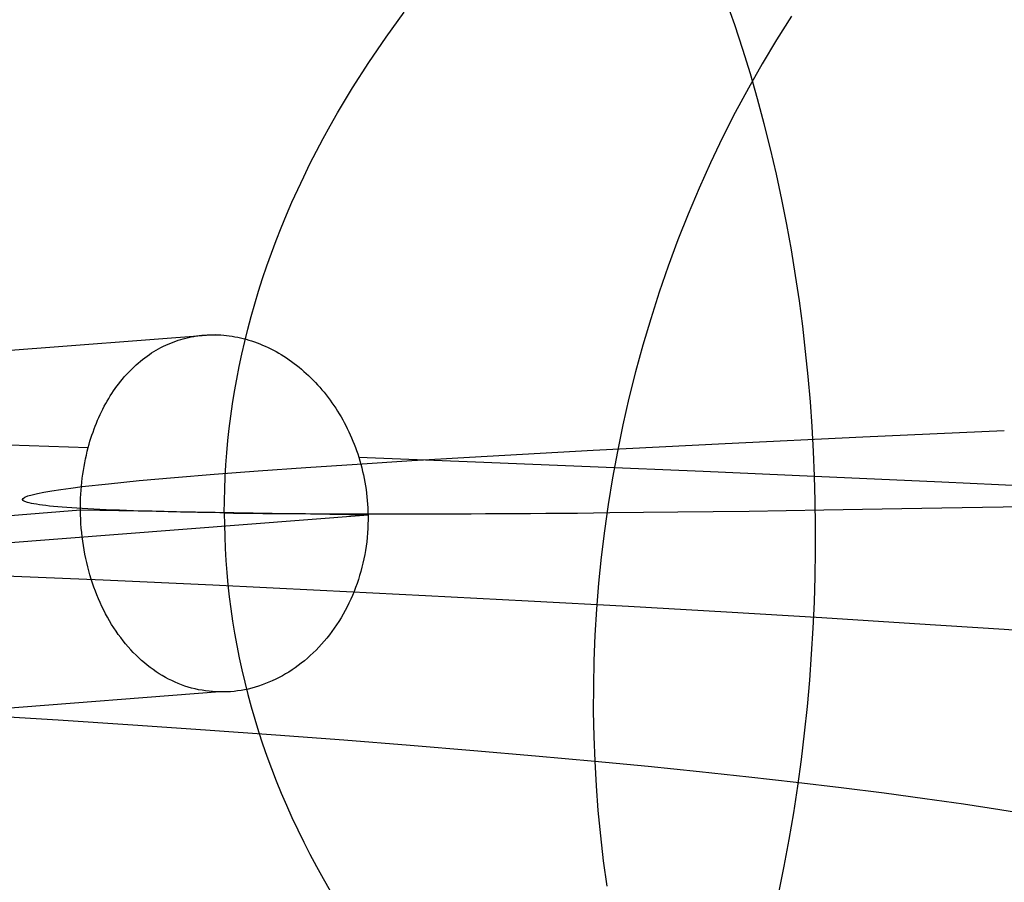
# Model space of a CAD drawing. Extents: x -37 to 483, y -973 to -253.
# Tile 78 of 197: x 270 to 282, y -815 to -805. Entities that reach past the tile are written whole.
import ezdxf

# ---------------------------------------------------------------- set-up
doc = ezdxf.new("R2010")
doc.units = 0
doc.layers.add('LIVELLO_03', color=5, linetype='CONTINUOUS')
doc.layers.add('PREDEFINITO', color=7, linetype='CONTINUOUS')

msp = doc.modelspace()

# ---------------------------------------------------------------- linework, layer by layer
at = {"layer": 'LIVELLO_03'}
for p, q in [((278.89, -805.189, 677.011), (278.789, -804.902, 676.905)), ((279.561, -805.086, 645.945), (279.385, -805.365, 645.86)), ((278.985, -805.479, 677.111), (278.89, -805.189, 677.011)), ((279.385, -805.365, 645.86), (279.215, -805.649, 645.778)), ((279.075, -805.771, 677.206), (278.985, -805.479, 677.111)), ((279.215, -805.649, 645.778), (279.052, -805.938, 645.7)), ((279.16, -806.065, 677.295), (279.075, -805.771, 677.206)), ((279.052, -805.938, 645.7), (278.895, -806.23, 645.624)), ((279.24, -806.362, 677.379), (279.16, -806.065, 677.295)), ((278.895, -806.23, 645.624), (278.745, -806.526, 645.552)), ((279.315, -806.659, 677.458), (279.24, -806.362, 677.379)), ((278.745, -806.526, 645.552), (278.602, -806.825, 645.483)), ((279.385, -806.959, 677.531), (279.315, -806.659, 677.458)), ((278.602, -806.825, 645.483), (278.466, -807.128, 645.418)), ((279.449, -807.259, 677.599), (279.385, -806.959, 677.531)), ((278.466, -807.128, 645.418), (278.338, -807.433, 645.356)), ((279.509, -807.559, 677.661), (279.449, -807.259, 677.599)), ((278.338, -807.433, 645.356), (278.216, -807.741, 645.297)), ((279.563, -807.86, 677.718), (279.509, -807.559, 677.661)), ((278.216, -807.741, 645.297), (278.101, -808.051, 645.242)), ((279.612, -808.162, 677.77), (279.563, -807.86, 677.718)), ((278.101, -808.051, 645.242), (277.993, -808.362, 645.19)), ((279.657, -808.463, 677.817), (279.612, -808.162, 677.77)), ((277.993, -808.362, 645.19), (277.893, -808.675, 645.142)), ((279.696, -808.763, 677.859), (279.657, -808.463, 677.817)), ((277.893, -808.675, 645.142), (277.799, -808.989, 645.097)), ((279.731, -809.063, 677.895), (279.696, -808.763, 677.859)), ((272.727, -808.865, 682.738), (258.265, -809.98, 663.724)), ((272.168, -808.976, 683.103), (272.198, -808.964, 683.083)), ((272.198, -808.964, 683.083), (272.227, -808.952, 683.063)), ((272.227, -808.952, 683.063), (272.257, -808.941, 683.043)), ((272.257, -808.941, 683.043), (272.287, -808.931, 683.023)), ((272.287, -808.931, 683.023), (272.317, -808.921, 683.002)), ((272.317, -808.921, 683.002), (272.347, -808.913, 682.982)), ((272.347, -808.913, 682.982), (272.378, -808.905, 682.962)), ((272.378, -808.905, 682.962), (272.409, -808.897, 682.941)), ((272.409, -808.897, 682.941), (272.44, -808.891, 682.921)), ((272.44, -808.891, 682.921), (272.471, -808.885, 682.9)), ((272.471, -808.885, 682.9), (272.502, -808.88, 682.88)), ((272.502, -808.88, 682.88), (272.534, -808.875, 682.86)), ((272.534, -808.875, 682.86), (272.566, -808.872, 682.839)), ((272.566, -808.872, 682.839), (272.598, -808.869, 682.819)), ((272.598, -808.869, 682.819), (272.63, -808.867, 682.798)), ((272.63, -808.867, 682.798), (272.662, -808.865, 682.778)), ((272.662, -808.865, 682.778), (272.694, -808.865, 682.758)), ((272.694, -808.865, 682.758), (272.727, -808.865, 682.738)), ((272.727, -808.865, 682.738), (272.76, -808.866, 682.717)), ((272.76, -808.866, 682.717), (272.793, -808.868, 682.696)), ((272.793, -808.868, 682.696), (272.827, -808.87, 682.676)), ((272.827, -808.87, 682.676), (272.86, -808.874, 682.655)), ((272.86, -808.874, 682.655), (272.893, -808.878, 682.635)), ((272.893, -808.878, 682.635), (272.927, -808.883, 682.615)), ((272.927, -808.883, 682.615), (272.96, -808.889, 682.595)), ((272.96, -808.889, 682.595), (272.993, -808.895, 682.575)), ((272.993, -808.895, 682.575), (273.026, -808.902, 682.556)), ((273.026, -808.902, 682.556), (273.059, -808.91, 682.536)), ((273.059, -808.91, 682.536), (273.092, -808.919, 682.517)), ((273.092, -808.919, 682.517), (273.125, -808.929, 682.498)), ((273.125, -808.929, 682.498), (273.158, -808.939, 682.479)), ((273.158, -808.939, 682.479), (273.191, -808.95, 682.46)), ((273.191, -808.95, 682.46), (273.223, -808.962, 682.441)), ((273.223, -808.962, 682.441), (273.256, -808.975, 682.423)), ((271.944, -809.1, 683.26), (271.971, -809.082, 683.241)), ((271.971, -809.082, 683.241), (271.998, -809.065, 683.222)), ((271.998, -809.065, 683.222), (272.026, -809.049, 683.202)), ((272.026, -809.049, 683.202), (272.054, -809.033, 683.182)), ((272.054, -809.033, 683.182), (272.082, -809.017, 683.163)), ((272.082, -809.017, 683.163), (272.111, -809.003, 683.143)), ((272.111, -809.003, 683.143), (272.139, -808.989, 683.123)), ((272.139, -808.989, 683.123), (272.168, -808.976, 683.103)), ((273.256, -808.975, 682.423), (273.288, -808.988, 682.404)), ((273.288, -808.988, 682.404), (273.32, -809.002, 682.386)), ((273.32, -809.002, 682.386), (273.352, -809.017, 682.368)), ((273.352, -809.017, 682.368), (273.384, -809.033, 682.351)), ((273.384, -809.033, 682.351), (273.416, -809.049, 682.333)), ((273.416, -809.049, 682.333), (273.447, -809.066, 682.316)), ((273.447, -809.066, 682.316), (273.479, -809.084, 682.299)), ((273.479, -809.084, 682.299), (273.51, -809.102, 682.282)), ((277.799, -808.989, 645.097), (277.713, -809.304, 645.055)), ((279.761, -809.362, 677.927), (279.731, -809.063, 677.895)), ((271.788, -809.223, 683.373), (271.813, -809.201, 683.355)), ((271.813, -809.201, 683.355), (271.839, -809.179, 683.336)), ((271.839, -809.179, 683.336), (271.864, -809.158, 683.317)), ((271.864, -809.158, 683.317), (271.891, -809.138, 683.298)), ((271.891, -809.138, 683.298), (271.917, -809.119, 683.279)), ((271.917, -809.119, 683.279), (271.944, -809.1, 683.26)), ((273.51, -809.102, 682.282), (273.541, -809.121, 682.265)), ((273.541, -809.121, 682.265), (273.571, -809.141, 682.248)), ((273.571, -809.141, 682.248), (273.602, -809.162, 682.232)), ((273.602, -809.162, 682.232), (273.632, -809.183, 682.216)), ((273.632, -809.183, 682.216), (273.662, -809.205, 682.2)), ((273.662, -809.205, 682.2), (273.691, -809.228, 682.185)), ((271.669, -809.342, 683.462), (271.692, -809.317, 683.444)), ((271.692, -809.317, 683.444), (271.715, -809.292, 683.427)), ((271.715, -809.292, 683.427), (271.739, -809.269, 683.409)), ((271.739, -809.269, 683.409), (271.763, -809.245, 683.391)), ((271.763, -809.245, 683.391), (271.788, -809.223, 683.373)), ((273.691, -809.228, 682.185), (273.721, -809.251, 682.169)), ((273.721, -809.251, 682.169), (273.75, -809.275, 682.154)), ((273.75, -809.275, 682.154), (273.778, -809.3, 682.139)), ((273.778, -809.3, 682.139), (273.806, -809.325, 682.125)), ((277.713, -809.304, 645.055), (277.634, -809.619, 645.017)), ((271.581, -809.447, 683.528), (271.602, -809.42, 683.512)), ((271.602, -809.42, 683.512), (271.624, -809.394, 683.495)), ((271.624, -809.394, 683.495), (271.646, -809.367, 683.479)), ((271.646, -809.367, 683.479), (271.669, -809.342, 683.462)), ((273.806, -809.325, 682.125), (273.834, -809.351, 682.11)), ((273.834, -809.351, 682.11), (273.862, -809.378, 682.096)), ((273.862, -809.378, 682.096), (273.889, -809.405, 682.082)), ((273.889, -809.405, 682.082), (273.915, -809.433, 682.069)), ((273.915, -809.433, 682.069), (273.941, -809.461, 682.056)), ((279.787, -809.66, 677.954), (279.761, -809.362, 677.927)), ((271.5, -809.561, 683.59), (271.519, -809.532, 683.575)), ((271.519, -809.532, 683.575), (271.539, -809.503, 683.559)), ((271.539, -809.503, 683.559), (271.56, -809.475, 683.544)), ((271.56, -809.475, 683.544), (271.581, -809.447, 683.528)), ((273.941, -809.461, 682.056), (273.967, -809.489, 682.043)), ((273.967, -809.489, 682.043), (273.992, -809.519, 682.03)), ((273.992, -809.519, 682.03), (274.017, -809.549, 682.018)), ((274.017, -809.549, 682.018), (274.041, -809.579, 682.006)), ((271.426, -809.683, 683.647), (271.444, -809.652, 683.633)), ((271.444, -809.652, 683.633), (271.462, -809.621, 683.619)), ((271.462, -809.621, 683.619), (271.481, -809.591, 683.605)), ((271.481, -809.591, 683.605), (271.5, -809.561, 683.59)), ((274.041, -809.579, 682.006), (274.065, -809.61, 681.994)), ((274.065, -809.61, 681.994), (274.089, -809.641, 681.983)), ((274.089, -809.641, 681.983), (274.111, -809.673, 681.971)), ((274.111, -809.673, 681.971), (274.134, -809.705, 681.961)), ((277.634, -809.619, 645.017), (277.562, -809.935, 644.983)), ((279.808, -809.956, 677.977), (279.787, -809.66, 677.954)), ((271.36, -809.813, 683.699), (271.376, -809.78, 683.686)), ((271.376, -809.78, 683.686), (271.392, -809.747, 683.674)), ((271.392, -809.747, 683.674), (271.409, -809.715, 683.66)), ((271.409, -809.715, 683.66), (271.426, -809.683, 683.647)), ((274.134, -809.705, 681.961), (274.156, -809.738, 681.95)), ((274.156, -809.738, 681.95), (274.177, -809.771, 681.94)), ((274.177, -809.771, 681.94), (274.198, -809.805, 681.93)), ((271.316, -809.914, 683.734), (271.33, -809.88, 683.723)), ((271.33, -809.88, 683.723), (271.345, -809.846, 683.711)), ((271.345, -809.846, 683.711), (271.36, -809.813, 683.699)), ((274.198, -809.805, 681.93), (274.218, -809.839, 681.92)), ((274.218, -809.839, 681.92), (274.238, -809.874, 681.911)), ((274.238, -809.874, 681.911), (274.257, -809.909, 681.901)), ((274.257, -809.909, 681.901), (274.275, -809.944, 681.893)), ((271.263, -810.056, 683.776), (271.276, -810.02, 683.766)), ((271.276, -810.02, 683.766), (271.289, -809.984, 683.756)), ((271.289, -809.984, 683.756), (271.302, -809.949, 683.745)), ((271.302, -809.949, 683.745), (271.316, -809.914, 683.734)), ((274.275, -809.944, 681.893), (274.293, -809.98, 681.884)), ((274.293, -809.98, 681.884), (274.311, -810.016, 681.876)), ((274.311, -810.016, 681.876), (274.328, -810.053, 681.868)), ((277.562, -809.935, 644.983), (277.497, -810.25, 644.951)), ((279.824, -810.25, 677.994), (279.808, -809.956, 677.977)), ((271.229, -810.165, 683.804), (271.24, -810.128, 683.795)), ((271.24, -810.128, 683.795), (271.251, -810.092, 683.786)), ((271.251, -810.092, 683.786), (271.263, -810.056, 683.776)), ((274.328, -810.053, 681.868), (274.344, -810.09, 681.86)), ((274.344, -810.09, 681.86), (274.36, -810.127, 681.853)), ((274.36, -810.127, 681.853), (274.375, -810.165, 681.846)), ((271.197, -810.293, 683.83), (271.207, -810.247, 683.821)), ((271.207, -810.247, 683.821), (271.219, -810.203, 683.812)), ((271.219, -810.203, 683.812), (271.229, -810.165, 683.804)), ((274.375, -810.165, 681.846), (274.389, -810.203, 681.839)), ((274.389, -810.203, 681.839), (274.403, -810.241, 681.833)), ((274.403, -810.241, 681.833), (274.417, -810.28, 681.827)), ((277.497, -810.25, 644.951), (277.439, -810.565, 644.924)), ((279.837, -810.543, 678.007), (279.824, -810.25, 677.994)), ((271.177, -810.384, 683.846), (271.187, -810.338, 683.838)), ((271.187, -810.338, 683.838), (271.197, -810.293, 683.83)), ((274.417, -810.28, 681.827), (274.429, -810.319, 681.821)), ((274.429, -810.319, 681.821), (274.442, -810.361, 681.815)), ((274.429, -810.319, 681.821), (275.812, -810.373, 680.903)), ((274.442, -810.361, 681.815), (274.454, -810.403, 681.81)), ((275.812, -810.373, 680.903), (277.174, -810.428, 679.962)), ((271.154, -810.522, 683.865), (271.161, -810.476, 683.859)), ((271.161, -810.476, 683.859), (271.169, -810.43, 683.853)), ((271.169, -810.43, 683.853), (271.177, -810.384, 683.846)), ((274.454, -810.403, 681.81), (274.465, -810.445, 681.804)), ((274.465, -810.445, 681.804), (274.475, -810.488, 681.8)), ((274.475, -810.488, 681.8), (274.485, -810.53, 681.795)), ((277.174, -810.428, 679.962), (278.516, -810.485, 678.996)), ((278.516, -810.485, 678.996), (279.837, -810.543, 678.007)), ((271.143, -810.616, 683.874), (271.148, -810.569, 683.87)), ((271.148, -810.569, 683.87), (271.154, -810.522, 683.865)), ((274.485, -810.53, 681.795), (274.494, -810.573, 681.791)), ((274.494, -810.573, 681.791), (274.502, -810.616, 681.788)), ((277.439, -810.565, 644.924), (277.387, -810.879, 644.899)), ((279.837, -810.543, 678.007), (281.346, -810.612, 676.827)), ((279.845, -810.836, 678.016), (279.837, -810.543, 678.007)), ((271.132, -810.758, 683.884), (271.135, -810.711, 683.881)), ((271.135, -810.711, 683.881), (271.138, -810.663, 683.878)), ((271.138, -810.663, 683.878), (271.143, -810.616, 683.874)), ((274.502, -810.616, 681.788), (274.509, -810.659, 681.784)), ((274.509, -810.659, 681.784), (274.516, -810.703, 681.781)), ((274.516, -810.703, 681.781), (274.521, -810.746, 681.779)), ((281.346, -810.612, 676.827), (282.825, -810.683, 675.617)), ((271.128, -810.854, 683.887), (271.129, -810.806, 683.886)), ((271.129, -810.806, 683.886), (271.132, -810.758, 683.884)), ((274.521, -810.746, 681.779), (274.526, -810.79, 681.777)), ((274.526, -810.79, 681.777), (274.53, -810.833, 681.775)), ((274.53, -810.833, 681.775), (274.534, -810.877, 681.773)), ((279.849, -811.133, 678.02), (279.845, -810.836, 678.016)), ((271.127, -810.949, 683.887), (256.472, -812.079, 664.618)), ((271.127, -810.901, 683.887), (271.128, -810.854, 683.887)), ((271.127, -810.949, 683.887), (271.127, -810.901, 683.887)), ((271.128, -811.002, 683.887), (271.127, -810.949, 683.887)), ((274.534, -810.877, 681.773), (274.536, -810.921, 681.772)), ((274.536, -810.921, 681.772), (274.538, -810.965, 681.771)), ((277.387, -810.879, 644.899), (277.343, -811.192, 644.878)), ((274.539, -811.008, 681.771), (259.884, -812.138, 662.502)), ((271.13, -811.055, 683.885), (271.128, -811.002, 683.887)), ((271.133, -811.107, 683.883), (271.13, -811.055, 683.885)), ((274.538, -810.965, 681.771), (274.539, -811.008, 681.771)), ((274.539, -811.061, 681.771), (274.538, -811.114, 681.771)), ((274.539, -811.008, 681.771), (274.539, -811.061, 681.771)), ((271.137, -811.16, 683.879), (271.133, -811.107, 683.883)), ((271.142, -811.212, 683.875), (271.137, -811.16, 683.879)), ((274.536, -811.166, 681.772), (274.533, -811.218, 681.774)), ((274.538, -811.114, 681.771), (274.536, -811.166, 681.772)), ((277.343, -811.192, 644.878), (277.305, -811.504, 644.86)), ((279.848, -811.432, 678.02), (279.849, -811.133, 678.02)), ((271.148, -811.263, 683.871), (271.142, -811.212, 683.875)), ((271.154, -811.315, 683.865), (271.148, -811.263, 683.871)), ((274.528, -811.27, 681.776), (274.523, -811.322, 681.778)), ((274.533, -811.218, 681.774), (274.528, -811.27, 681.776)), ((271.162, -811.366, 683.859), (271.154, -811.315, 683.865)), ((271.17, -811.417, 683.852), (271.162, -811.366, 683.859)), ((271.18, -811.468, 683.845), (271.17, -811.417, 683.852)), ((274.508, -811.424, 681.785), (274.5, -811.475, 681.789)), ((274.516, -811.373, 681.782), (274.508, -811.424, 681.785)), ((274.523, -811.322, 681.778), (274.516, -811.373, 681.782)), ((271.19, -811.519, 683.836), (271.18, -811.468, 683.845)), ((271.201, -811.569, 683.827), (271.19, -811.519, 683.836)), ((274.49, -811.525, 681.794), (274.479, -811.575, 681.799)), ((274.5, -811.475, 681.789), (274.49, -811.525, 681.794)), ((277.305, -811.504, 644.86), (277.274, -811.814, 644.845)), ((279.844, -811.734, 678.016), (279.848, -811.432, 678.02)), ((271.213, -811.618, 683.818), (271.201, -811.569, 683.827)), ((271.226, -811.667, 683.807), (271.213, -811.618, 683.818)), ((274.467, -811.625, 681.804), (274.453, -811.674, 681.81)), ((274.479, -811.575, 681.799), (274.467, -811.625, 681.804)), ((271.24, -811.716, 683.796), (271.226, -811.667, 683.807)), ((271.254, -811.765, 683.784), (271.24, -811.716, 683.796)), ((271.27, -811.813, 683.772), (271.254, -811.765, 683.784)), ((274.424, -811.771, 681.824), (274.408, -811.819, 681.831)), ((274.439, -811.723, 681.817), (274.424, -811.771, 681.824)), ((274.453, -811.674, 681.81), (274.439, -811.723, 681.817)), ((279.835, -812.039, 678.006), (279.844, -811.734, 678.016)), ((271.286, -811.86, 683.759), (271.27, -811.813, 683.772)), ((271.304, -811.907, 683.745), (271.286, -811.86, 683.759)), ((274.391, -811.866, 681.839), (274.373, -811.913, 681.848)), ((274.408, -811.819, 681.831), (274.391, -811.866, 681.839)), ((277.274, -811.814, 644.845), (277.249, -812.123, 644.833)), ((271.322, -811.953, 683.731), (271.304, -811.907, 683.745)), ((271.341, -811.999, 683.716), (271.322, -811.953, 683.731)), ((271.361, -812.044, 683.7), (271.341, -811.999, 683.716)), ((274.333, -812.005, 681.867), (274.312, -812.05, 681.877)), ((274.353, -811.96, 681.857), (274.333, -812.005, 681.867)), ((274.373, -811.913, 681.848), (274.353, -811.96, 681.857)), ((271.381, -812.089, 683.684), (271.361, -812.044, 683.7)), ((271.403, -812.133, 683.667), (271.381, -812.089, 683.684)), ((274.29, -812.095, 681.887), (274.267, -812.139, 681.898)), ((274.312, -812.05, 681.877), (274.29, -812.095, 681.887)), ((277.249, -812.123, 644.833), (277.23, -812.43, 644.825)), ((279.821, -812.346, 677.992), (279.835, -812.039, 678.006)), ((271.425, -812.176, 683.65), (271.403, -812.133, 683.667)), ((271.448, -812.219, 683.632), (271.425, -812.176, 683.65)), ((271.472, -812.261, 683.614), (271.448, -812.219, 683.632)), ((274.218, -812.225, 681.922), (274.192, -812.267, 681.934)), ((274.243, -812.182, 681.91), (274.218, -812.225, 681.922)), ((274.267, -812.139, 681.898), (274.243, -812.182, 681.91)), ((271.497, -812.303, 683.595), (271.472, -812.261, 683.614)), ((271.522, -812.343, 683.575), (271.497, -812.303, 683.595)), ((271.549, -812.383, 683.555), (271.522, -812.343, 683.575)), ((274.138, -812.348, 681.961), (274.11, -812.388, 681.975)), ((274.166, -812.308, 681.947), (274.138, -812.348, 681.961)), ((274.192, -812.267, 681.934), (274.166, -812.308, 681.947)), ((279.802, -812.655, 677.973), (279.821, -812.346, 677.992)), ((271.576, -812.422, 683.534), (271.549, -812.383, 683.555)), ((271.604, -812.46, 683.513), (271.576, -812.422, 683.534)), ((271.633, -812.498, 683.491), (271.604, -812.46, 683.513)), ((274.05, -812.465, 682.004), (274.019, -812.502, 682.02)), ((274.08, -812.427, 681.989), (274.05, -812.465, 682.004)), ((274.11, -812.388, 681.975), (274.08, -812.427, 681.989)), ((277.23, -812.43, 644.825), (277.218, -812.734, 644.819)), ((271.662, -812.534, 683.469), (271.633, -812.498, 683.491)), ((271.692, -812.57, 683.447), (271.662, -812.534, 683.469)), ((271.723, -812.604, 683.424), (271.692, -812.57, 683.447)), ((273.955, -812.574, 682.052), (273.922, -812.608, 682.069)), ((273.987, -812.538, 682.036), (273.955, -812.574, 682.052)), ((274.019, -812.502, 682.02), (273.987, -812.538, 682.036)), ((271.754, -812.637, 683.401), (271.723, -812.604, 683.424)), ((271.786, -812.669, 683.378), (271.754, -812.637, 683.401)), ((271.819, -812.701, 683.354), (271.786, -812.669, 683.378)), ((271.852, -812.731, 683.33), (271.819, -812.701, 683.354)), ((273.819, -812.704, 682.121), (273.783, -812.734, 682.14)), ((273.854, -812.673, 682.103), (273.819, -812.704, 682.121)), ((273.888, -812.641, 682.086), (273.854, -812.673, 682.103)), ((273.922, -812.608, 682.069), (273.888, -812.641, 682.086)), ((279.779, -812.965, 677.949), (279.802, -812.655, 677.973)), ((271.885, -812.76, 683.306), (271.852, -812.731, 683.33)), ((271.919, -812.788, 683.282), (271.885, -812.76, 683.306)), ((271.954, -812.814, 683.257), (271.919, -812.788, 683.282)), ((271.989, -812.84, 683.232), (271.954, -812.814, 683.257)), ((273.674, -812.818, 682.197), (273.637, -812.843, 682.217)), ((273.711, -812.791, 682.178), (273.674, -812.818, 682.197)), ((273.747, -812.763, 682.159), (273.711, -812.791, 682.178)), ((273.783, -812.734, 682.14), (273.747, -812.763, 682.159)), ((277.218, -812.734, 644.819), (277.212, -813.036, 644.816)), ((272.025, -812.865, 683.207), (271.989, -812.84, 683.232)), ((272.061, -812.888, 683.181), (272.025, -812.865, 683.207)), ((272.098, -812.91, 683.156), (272.061, -812.888, 683.181)), ((272.135, -812.932, 683.13), (272.098, -812.91, 683.156)), ((272.172, -812.952, 683.104), (272.135, -812.932, 683.13)), ((273.483, -812.934, 682.3), (273.443, -812.954, 682.322)), ((273.522, -812.913, 682.279), (273.483, -812.934, 682.3)), ((273.56, -812.891, 682.258), (273.522, -812.913, 682.279)), ((273.599, -812.868, 682.237), (273.56, -812.891, 682.258)), ((273.637, -812.843, 682.217), (273.599, -812.868, 682.237)), ((272.21, -812.97, 683.078), (272.172, -812.952, 683.104)), ((272.249, -812.988, 683.052), (272.21, -812.97, 683.078)), ((272.288, -813.004, 683.026), (272.249, -812.988, 683.052)), ((272.327, -813.02, 683), (272.288, -813.004, 683.026)), ((272.366, -813.034, 682.974), (272.327, -813.02, 683)), ((272.406, -813.047, 682.947), (272.366, -813.034, 682.974)), ((272.446, -813.058, 682.921), (272.406, -813.047, 682.947)), ((272.487, -813.068, 682.894), (272.446, -813.058, 682.921)), ((273.159, -813.059, 682.482), (273.117, -813.07, 682.507)), ((273.2, -813.048, 682.459), (273.159, -813.059, 682.482)), ((273.241, -813.035, 682.435), (273.2, -813.048, 682.459)), ((273.282, -813.022, 682.412), (273.241, -813.035, 682.435)), ((273.323, -813.006, 682.389), (273.282, -813.022, 682.412)), ((273.363, -812.99, 682.366), (273.323, -813.006, 682.389)), ((273.403, -812.973, 682.344), (273.363, -812.99, 682.366)), ((273.443, -812.954, 682.322), (273.403, -812.973, 682.344)), ((277.212, -813.036, 644.816), (277.211, -813.335, 644.816)), ((279.751, -813.278, 677.92), (279.779, -812.965, 677.949)), ((272.779, -813.105, 682.709), (258.318, -814.22, 663.695)), ((272.528, -813.078, 682.868), (272.487, -813.068, 682.894)), ((272.569, -813.085, 682.841), (272.528, -813.078, 682.868)), ((272.61, -813.092, 682.815), (272.569, -813.085, 682.841)), ((272.652, -813.097, 682.788), (272.61, -813.092, 682.815)), ((272.694, -813.101, 682.762), (272.652, -813.097, 682.788)), ((272.736, -813.104, 682.735), (272.694, -813.101, 682.762)), ((272.779, -813.105, 682.709), (272.736, -813.104, 682.735)), ((272.821, -813.105, 682.683), (272.779, -813.105, 682.709)), ((272.864, -813.104, 682.657), (272.821, -813.105, 682.683)), ((272.906, -813.102, 682.631), (272.864, -813.104, 682.657)), ((272.949, -813.098, 682.606), (272.906, -813.102, 682.631)), ((272.991, -813.093, 682.581), (272.949, -813.098, 682.606)), ((273.033, -813.086, 682.556), (272.991, -813.093, 682.581)), ((273.075, -813.079, 682.531), (273.033, -813.086, 682.556)), ((273.117, -813.07, 682.507), (273.075, -813.079, 682.531)), ((279.718, -813.592, 677.886), (279.751, -813.278, 677.92)), ((269.955, -813.38, 654.128), (270.864, -813.437, 653.162)), ((277.211, -813.335, 644.816), (277.217, -813.632, 644.819)), ((270.864, -813.437, 653.162), (271.749, -813.494, 652.178)), ((271.749, -813.494, 652.178), (272.609, -813.553, 651.176)), ((272.609, -813.553, 651.176), (273.444, -813.613, 650.157)), ((273.444, -813.613, 650.157), (274.253, -813.673, 649.122)), ((277.217, -813.632, 644.819), (277.228, -813.925, 644.825)), ((279.68, -813.907, 677.847), (279.718, -813.592, 677.886)), ((274.253, -813.673, 649.122), (275.037, -813.735, 648.071)), ((275.037, -813.735, 648.071), (275.794, -813.798, 647.004)), ((275.794, -813.798, 647.004), (276.524, -813.861, 645.921)), ((276.524, -813.861, 645.921), (277.228, -813.925, 644.825)), ((277.228, -813.925, 644.825), (277.862, -813.987, 643.782)), ((277.228, -813.925, 644.825), (277.244, -814.218, 644.833)), ((277.862, -813.987, 643.782), (278.472, -814.048, 642.728)), ((279.637, -814.223, 677.802), (279.68, -813.907, 677.847)), ((278.472, -814.048, 642.728), (279.058, -814.111, 641.662)), ((279.058, -814.111, 641.662), (279.618, -814.174, 640.585)), ((277.244, -814.218, 644.833), (277.266, -814.513, 644.844)), ((279.589, -814.539, 677.752), (279.637, -814.223, 677.802)), ((279.618, -814.174, 640.585), (280.153, -814.238, 639.498)), ((280.153, -814.238, 639.498), (280.662, -814.302, 638.401)), ((280.662, -814.302, 638.401), (281.146, -814.367, 637.294)), ((281.146, -814.367, 637.294), (281.604, -814.432, 636.179)), ((281.604, -814.432, 636.179), (282.036, -814.498, 635.055)), ((277.266, -814.513, 644.844), (277.295, -814.81, 644.858)), ((279.535, -814.856, 677.696), (279.589, -814.539, 677.752)), ((282.036, -814.498, 635.055), (282.441, -814.564, 633.923)), ((277.295, -814.81, 644.858), (277.329, -815.108, 644.875)), ((279.477, -815.172, 677.635), (279.535, -814.856, 677.696)), ((277.329, -815.108, 644.875), (277.37, -815.408, 644.895)), ((279.413, -815.489, 677.568), (279.477, -815.172, 677.635))]:
    msp.add_line(p, q, dxfattribs=at)
at = {"layer": 'LIVELLO_03', "extrusion": (-2.47702e-08, 0.998287, -0.058513)}
msp.add_arc((-222.876, 552.234, -848.826), 96.052, 59.7802, 120.21848, dxfattribs=at)
at = {"layer": 'PREDEFINITO'}
for p, q in [((274.753, -805.335, 685.965), (274.969, -805.039, 686.31)), ((274.549, -805.634, 685.638), (274.753, -805.335, 685.965)), ((274.356, -805.934, 685.33), (274.549, -805.634, 685.638)), ((274.176, -806.234, 685.04), (274.356, -805.934, 685.33)), ((274.09, -806.385, 684.902), (274.176, -806.234, 685.04)), ((274.007, -806.536, 684.769), (274.09, -806.385, 684.902)), ((273.927, -806.687, 684.64), (274.007, -806.536, 684.769)), ((273.85, -806.839, 684.516), (273.927, -806.687, 684.64)), ((273.776, -806.99, 684.397), (273.85, -806.839, 684.516)), ((273.705, -807.141, 684.282), (273.776, -806.99, 684.397)), ((273.636, -807.293, 684.172), (273.705, -807.141, 684.282)), ((273.571, -807.444, 684.066), (273.636, -807.293, 684.172)), ((273.509, -807.595, 683.965), (273.571, -807.444, 684.066)), ((273.449, -807.746, 683.868), (273.509, -807.595, 683.965)), ((273.393, -807.897, 683.776), (273.449, -807.746, 683.868)), ((273.339, -808.048, 683.689), (273.393, -807.897, 683.776)), ((273.288, -808.199, 683.605), (273.339, -808.048, 683.689)), ((273.24, -808.349, 683.527), (273.288, -808.199, 683.605)), ((273.195, -808.499, 683.452), (273.24, -808.349, 683.527)), ((273.152, -808.649, 683.382), (273.195, -808.499, 683.452)), ((273.113, -808.798, 683.317), (273.152, -808.649, 683.382)), ((273.076, -808.947, 683.256), (273.113, -808.798, 683.317)), ((272.168, -808.976, 683.103), (272.198, -808.964, 683.083)), ((272.198, -808.964, 683.083), (272.227, -808.952, 683.063)), ((272.227, -808.952, 683.063), (272.257, -808.941, 683.043)), ((272.257, -808.941, 683.043), (272.287, -808.931, 683.023)), ((272.287, -808.931, 683.023), (272.317, -808.921, 683.002)), ((272.317, -808.921, 683.002), (272.347, -808.913, 682.982)), ((272.347, -808.913, 682.982), (272.378, -808.905, 682.962)), ((272.378, -808.905, 682.962), (272.409, -808.897, 682.941)), ((272.409, -808.897, 682.941), (272.44, -808.891, 682.921)), ((272.44, -808.891, 682.921), (272.471, -808.885, 682.9)), ((272.471, -808.885, 682.9), (272.502, -808.88, 682.88)), ((272.502, -808.88, 682.88), (272.534, -808.875, 682.86)), ((272.534, -808.875, 682.86), (272.566, -808.872, 682.839)), ((272.566, -808.872, 682.839), (272.598, -808.869, 682.819)), ((272.598, -808.869, 682.819), (272.63, -808.867, 682.798)), ((272.63, -808.867, 682.798), (272.662, -808.865, 682.778)), ((272.662, -808.865, 682.778), (272.694, -808.865, 682.758)), ((272.694, -808.865, 682.758), (272.727, -808.865, 682.738)), ((272.727, -808.865, 682.738), (272.76, -808.866, 682.717)), ((272.76, -808.866, 682.717), (272.793, -808.868, 682.696)), ((272.793, -808.868, 682.696), (272.827, -808.87, 682.676)), ((272.827, -808.87, 682.676), (272.86, -808.874, 682.655)), ((272.86, -808.874, 682.655), (272.893, -808.878, 682.635)), ((272.893, -808.878, 682.635), (272.927, -808.883, 682.615)), ((272.927, -808.883, 682.615), (272.96, -808.889, 682.595)), ((272.96, -808.889, 682.595), (272.993, -808.895, 682.575)), ((272.993, -808.895, 682.575), (273.026, -808.902, 682.556)), ((273.026, -808.902, 682.556), (273.059, -808.91, 682.536)), ((273.042, -809.096, 683.199), (273.076, -808.947, 683.256)), ((273.059, -808.91, 682.536), (273.092, -808.919, 682.517)), ((273.092, -808.919, 682.517), (273.125, -808.929, 682.498)), ((273.125, -808.929, 682.498), (273.158, -808.939, 682.479)), ((273.158, -808.939, 682.479), (273.191, -808.95, 682.46)), ((273.191, -808.95, 682.46), (273.223, -808.962, 682.441)), ((273.223, -808.962, 682.441), (273.256, -808.975, 682.423)), ((271.944, -809.1, 683.26), (271.971, -809.082, 683.241)), ((271.971, -809.082, 683.241), (271.998, -809.065, 683.222)), ((271.998, -809.065, 683.222), (272.026, -809.049, 683.202)), ((272.026, -809.049, 683.202), (272.054, -809.033, 683.182)), ((272.054, -809.033, 683.182), (272.082, -809.017, 683.163)), ((272.082, -809.017, 683.163), (272.111, -809.003, 683.143)), ((272.111, -809.003, 683.143), (272.139, -808.989, 683.123)), ((272.139, -808.989, 683.123), (272.168, -808.976, 683.103)), ((273.256, -808.975, 682.423), (273.288, -808.988, 682.404)), ((273.288, -808.988, 682.404), (273.32, -809.002, 682.386)), ((273.32, -809.002, 682.386), (273.352, -809.017, 682.368)), ((273.352, -809.017, 682.368), (273.384, -809.033, 682.351)), ((273.384, -809.033, 682.351), (273.416, -809.049, 682.333)), ((273.416, -809.049, 682.333), (273.447, -809.066, 682.316)), ((273.447, -809.066, 682.316), (273.479, -809.084, 682.299)), ((273.479, -809.084, 682.299), (273.51, -809.102, 682.282)), ((271.788, -809.223, 683.373), (271.813, -809.201, 683.355)), ((271.813, -809.201, 683.355), (271.839, -809.179, 683.336)), ((271.839, -809.179, 683.336), (271.864, -809.158, 683.317)), ((271.864, -809.158, 683.317), (271.891, -809.138, 683.298)), ((271.891, -809.138, 683.298), (271.917, -809.119, 683.279)), ((271.917, -809.119, 683.279), (271.944, -809.1, 683.26)), ((273.01, -809.244, 683.146), (273.042, -809.096, 683.199)), ((273.51, -809.102, 682.282), (273.541, -809.121, 682.265)), ((273.541, -809.121, 682.265), (273.571, -809.141, 682.248)), ((273.571, -809.141, 682.248), (273.602, -809.162, 682.232)), ((273.602, -809.162, 682.232), (273.632, -809.183, 682.216)), ((273.632, -809.183, 682.216), (273.662, -809.205, 682.2)), ((273.662, -809.205, 682.2), (273.691, -809.228, 682.185)), ((271.669, -809.342, 683.462), (271.692, -809.317, 683.444)), ((271.692, -809.317, 683.444), (271.715, -809.292, 683.427)), ((271.715, -809.292, 683.427), (271.739, -809.269, 683.409)), ((271.739, -809.269, 683.409), (271.763, -809.245, 683.391)), ((271.763, -809.245, 683.391), (271.788, -809.223, 683.373)), ((272.981, -809.392, 683.097), (273.01, -809.244, 683.146)), ((273.691, -809.228, 682.185), (273.721, -809.251, 682.169)), ((273.721, -809.251, 682.169), (273.75, -809.275, 682.154)), ((273.75, -809.275, 682.154), (273.778, -809.3, 682.139)), ((273.778, -809.3, 682.139), (273.806, -809.325, 682.125)), ((271.581, -809.447, 683.528), (271.602, -809.42, 683.512)), ((271.602, -809.42, 683.512), (271.624, -809.394, 683.495)), ((271.624, -809.394, 683.495), (271.646, -809.367, 683.479)), ((271.646, -809.367, 683.479), (271.669, -809.342, 683.462)), ((272.955, -809.539, 683.053), (272.981, -809.392, 683.097)), ((273.806, -809.325, 682.125), (273.834, -809.351, 682.11)), ((273.834, -809.351, 682.11), (273.862, -809.378, 682.096)), ((273.862, -809.378, 682.096), (273.889, -809.405, 682.082)), ((273.889, -809.405, 682.082), (273.915, -809.433, 682.069)), ((273.915, -809.433, 682.069), (273.941, -809.461, 682.056)), ((271.5, -809.561, 683.59), (271.519, -809.532, 683.575)), ((271.519, -809.532, 683.575), (271.539, -809.503, 683.559)), ((271.539, -809.503, 683.559), (271.56, -809.475, 683.544)), ((271.56, -809.475, 683.544), (271.581, -809.447, 683.528)), ((272.932, -809.686, 683.013), (272.955, -809.539, 683.053)), ((273.941, -809.461, 682.056), (273.967, -809.489, 682.043)), ((273.967, -809.489, 682.043), (273.992, -809.519, 682.03)), ((273.992, -809.519, 682.03), (274.017, -809.549, 682.018)), ((274.017, -809.549, 682.018), (274.041, -809.579, 682.006)), ((271.426, -809.683, 683.647), (271.444, -809.652, 683.633)), ((271.444, -809.652, 683.633), (271.462, -809.621, 683.619)), ((271.462, -809.621, 683.619), (271.481, -809.591, 683.605)), ((271.481, -809.591, 683.605), (271.5, -809.561, 683.59)), ((274.041, -809.579, 682.006), (274.065, -809.61, 681.994)), ((274.065, -809.61, 681.994), (274.089, -809.641, 681.983)), ((274.089, -809.641, 681.983), (274.111, -809.673, 681.971)), ((274.111, -809.673, 681.971), (274.134, -809.705, 681.961)), ((271.36, -809.813, 683.699), (271.376, -809.78, 683.686)), ((271.376, -809.78, 683.686), (271.392, -809.747, 683.674)), ((271.392, -809.747, 683.674), (271.409, -809.715, 683.66)), ((271.409, -809.715, 683.66), (271.426, -809.683, 683.647)), ((272.911, -809.832, 682.977), (272.932, -809.686, 683.013)), ((274.134, -809.705, 681.961), (274.156, -809.738, 681.95)), ((274.156, -809.738, 681.95), (274.177, -809.771, 681.94)), ((274.177, -809.771, 681.94), (274.198, -809.805, 681.93)), ((271.316, -809.914, 683.734), (271.33, -809.88, 683.723)), ((271.33, -809.88, 683.723), (271.345, -809.846, 683.711)), ((271.345, -809.846, 683.711), (271.36, -809.813, 683.699)), ((272.892, -809.977, 682.945), (272.911, -809.832, 682.977)), ((274.198, -809.805, 681.93), (274.218, -809.839, 681.92)), ((274.218, -809.839, 681.92), (274.238, -809.874, 681.911)), ((274.238, -809.874, 681.911), (274.257, -809.909, 681.901)), ((274.257, -809.909, 681.901), (274.275, -809.944, 681.893)), ((271.263, -810.056, 683.776), (271.276, -810.02, 683.766)), ((271.276, -810.02, 683.766), (271.289, -809.984, 683.756)), ((271.289, -809.984, 683.756), (271.302, -809.949, 683.745)), ((271.302, -809.949, 683.745), (271.316, -809.914, 683.734)), ((272.876, -810.122, 682.916), (272.892, -809.977, 682.945)), ((274.275, -809.944, 681.893), (274.293, -809.98, 681.884)), ((274.293, -809.98, 681.884), (274.311, -810.016, 681.876)), ((274.311, -810.016, 681.876), (274.328, -810.053, 681.868)), ((280.41, -810.076, 715.206), (282.088, -810, 717.918)), ((271.229, -810.165, 683.804), (271.24, -810.128, 683.795)), ((271.24, -810.128, 683.795), (271.251, -810.092, 683.786)), ((271.251, -810.092, 683.786), (271.263, -810.056, 683.776)), ((272.863, -810.267, 682.892), (272.876, -810.122, 682.916)), ((274.328, -810.053, 681.868), (274.344, -810.09, 681.86)), ((274.344, -810.09, 681.86), (274.36, -810.127, 681.853)), ((274.36, -810.127, 681.853), (274.375, -810.165, 681.846)), ((278.774, -810.155, 712.382), (280.41, -810.076, 715.206)), ((271.197, -810.293, 683.83), (271.207, -810.247, 683.821)), ((271.207, -810.247, 683.821), (271.219, -810.203, 683.812)), ((271.219, -810.203, 683.812), (271.229, -810.165, 683.804)), ((274.375, -810.165, 681.846), (274.389, -810.203, 681.839)), ((274.389, -810.203, 681.839), (274.403, -810.241, 681.833)), ((274.403, -810.241, 681.833), (274.417, -810.28, 681.827)), ((275.743, -810.318, 706.531), (277.208, -810.236, 709.477)), ((277.208, -810.236, 709.477), (278.774, -810.155, 712.382)), ((271.177, -810.384, 683.846), (271.187, -810.338, 683.838)), ((271.187, -810.338, 683.838), (271.197, -810.293, 683.83)), ((272.852, -810.411, 682.872), (272.863, -810.267, 682.892)), ((274.409, -810.4, 703.586), (275.058, -810.359, 705.055)), ((274.417, -810.28, 681.827), (274.429, -810.319, 681.821)), ((274.429, -810.319, 681.821), (274.442, -810.361, 681.815)), ((274.442, -810.361, 681.815), (274.454, -810.403, 681.81)), ((275.058, -810.359, 705.055), (275.743, -810.318, 706.531)), ((271.154, -810.522, 683.865), (271.161, -810.476, 683.859)), ((271.161, -810.476, 683.859), (271.169, -810.43, 683.853)), ((271.169, -810.43, 683.853), (271.177, -810.384, 683.846)), ((272.715, -810.52, 699.274), (273.234, -810.481, 700.689)), ((272.844, -810.554, 682.856), (272.852, -810.411, 682.872)), ((273.234, -810.481, 700.689), (273.8, -810.441, 702.128)), ((273.8, -810.441, 702.128), (274.409, -810.4, 703.586)), ((274.454, -810.403, 681.81), (274.465, -810.445, 681.804)), ((274.465, -810.445, 681.804), (274.475, -810.488, 681.8)), ((274.475, -810.488, 681.8), (274.485, -810.53, 681.795)), ((271.143, -810.616, 683.874), (271.148, -810.569, 683.87)), ((271.148, -810.569, 683.87), (271.154, -810.522, 683.865)), ((271.459, -810.633, 695.232), (271.825, -810.597, 696.54)), ((271.825, -810.597, 696.54), (272.244, -810.559, 697.889)), ((272.244, -810.559, 697.889), (272.715, -810.52, 699.274)), ((272.838, -810.696, 682.843), (272.844, -810.554, 682.856)), ((274.485, -810.53, 681.795), (274.494, -810.573, 681.791)), ((274.494, -810.573, 681.791), (274.502, -810.616, 681.788)), ((270.694, -810.734, 691.612), (270.786, -810.718, 692.181)), ((270.786, -810.718, 692.181), (270.892, -810.702, 692.764)), ((270.892, -810.702, 692.764), (271.013, -810.685, 693.361)), ((271.013, -810.685, 693.361), (271.148, -810.668, 693.972)), ((271.132, -810.758, 683.884), (271.135, -810.711, 683.881)), ((271.135, -810.711, 683.881), (271.138, -810.663, 683.878)), ((271.138, -810.663, 683.878), (271.143, -810.616, 683.874)), ((271.148, -810.668, 693.972), (271.459, -810.633, 695.232)), ((272.834, -810.838, 682.834), (272.838, -810.696, 682.843)), ((274.502, -810.616, 681.788), (274.509, -810.659, 681.784)), ((274.509, -810.659, 681.784), (274.516, -810.703, 681.781)), ((274.516, -810.703, 681.781), (274.521, -810.746, 681.779)), ((270.439, -810.82, 688.533), (270.447, -810.807, 689.005)), ((270.445, -810.833, 688.079), (270.439, -810.82, 688.533)), ((270.465, -810.845, 687.642), (270.445, -810.833, 688.079)), ((270.447, -810.807, 689.005), (270.468, -810.793, 689.493)), ((270.468, -810.793, 689.493), (270.503, -810.779, 689.999)), ((270.503, -810.779, 689.999), (270.553, -810.764, 690.521)), ((270.553, -810.764, 690.521), (270.616, -810.749, 691.059)), ((270.616, -810.749, 691.059), (270.694, -810.734, 691.612)), ((271.128, -810.854, 683.887), (271.129, -810.806, 683.886)), ((271.129, -810.806, 683.886), (271.132, -810.758, 683.884)), ((272.833, -810.979, 682.829), (272.834, -810.838, 682.834)), ((274.521, -810.746, 681.779), (274.526, -810.79, 681.777)), ((274.526, -810.79, 681.777), (274.53, -810.833, 681.775)), ((274.53, -810.833, 681.775), (274.534, -810.877, 681.773)), ((270.499, -810.856, 687.223), (270.465, -810.845, 687.642)), ((270.52, -810.862, 687.02), (270.499, -810.856, 687.223)), ((270.545, -810.868, 686.822), (270.52, -810.862, 687.02)), ((270.573, -810.873, 686.628), (270.545, -810.868, 686.822)), ((270.605, -810.878, 686.439), (270.573, -810.873, 686.628)), ((270.639, -810.883, 686.254), (270.605, -810.878, 686.439)), ((270.677, -810.889, 686.073), (270.639, -810.883, 686.254)), ((270.717, -810.893, 685.898), (270.677, -810.889, 686.073)), ((270.761, -810.898, 685.727), (270.717, -810.893, 685.898)), ((270.808, -810.903, 685.56), (270.761, -810.898, 685.727)), ((270.857, -810.907, 685.398), (270.808, -810.903, 685.56)), ((270.91, -810.912, 685.24), (270.857, -810.907, 685.398)), ((270.966, -810.916, 685.087), (270.91, -810.912, 685.24)), ((271.024, -810.92, 684.939), (270.966, -810.916, 685.087)), ((271.085, -810.924, 684.795), (271.024, -810.92, 684.939)), ((271.149, -810.928, 684.655), (271.085, -810.924, 684.795)), ((271.127, -810.901, 683.887), (271.128, -810.854, 683.887)), ((271.127, -810.949, 683.887), (271.127, -810.901, 683.887)), ((271.128, -811.002, 683.887), (271.127, -810.949, 683.887)), ((274.539, -811.008, 681.771), (271.127, -810.949, 683.887)), ((271.216, -810.932, 684.52), (271.149, -810.928, 684.655)), ((271.286, -810.935, 684.389), (271.216, -810.932, 684.52)), ((271.358, -810.939, 684.263), (271.286, -810.935, 684.389)), ((271.433, -810.942, 684.141), (271.358, -810.939, 684.263)), ((271.51, -810.946, 684.024), (271.433, -810.942, 684.141)), ((271.59, -810.949, 683.911), (271.51, -810.946, 684.024)), ((271.672, -810.952, 683.803), (271.59, -810.949, 683.911)), ((271.756, -810.955, 683.698), (271.672, -810.952, 683.803)), ((271.843, -810.958, 683.599), (271.756, -810.955, 683.698)), ((271.888, -810.959, 683.55), (271.843, -810.958, 683.599)), ((271.933, -810.96, 683.503), (271.888, -810.959, 683.55)), ((271.978, -810.961, 683.457), (271.933, -810.96, 683.503)), ((274.534, -810.877, 681.773), (274.536, -810.921, 681.772)), ((274.536, -810.921, 681.772), (274.538, -810.965, 681.771)), ((278.632, -810.963, 683.392), (279.06, -810.958, 683.596)), ((279.06, -810.958, 683.596), (279.499, -810.951, 683.819)), ((279.499, -810.951, 683.819), (279.947, -810.945, 684.061)), ((279.947, -810.945, 684.061), (280.405, -810.937, 684.323)), ((280.405, -810.937, 684.323), (280.871, -810.929, 684.604)), ((280.871, -810.929, 684.604), (281.346, -810.921, 684.904)), ((281.346, -810.921, 684.904), (281.83, -810.912, 685.223)), ((281.83, -810.912, 685.223), (282.321, -810.903, 685.562)), ((271.13, -811.055, 683.885), (271.128, -811.002, 683.887)), ((271.133, -811.107, 683.883), (271.13, -811.055, 683.885)), ((272.024, -810.963, 683.412), (271.978, -810.961, 683.457)), ((272.071, -810.964, 683.367), (272.024, -810.963, 683.412)), ((272.118, -810.965, 683.324), (272.071, -810.964, 683.367)), ((272.166, -810.966, 683.282), (272.118, -810.965, 683.324)), ((272.214, -810.967, 683.241), (272.166, -810.966, 683.282)), ((272.263, -810.969, 683.201), (272.214, -810.967, 683.241)), ((272.312, -810.97, 683.163), (272.263, -810.969, 683.201)), ((272.362, -810.971, 683.125), (272.312, -810.97, 683.163)), ((272.413, -810.972, 683.088), (272.362, -810.971, 683.125)), ((272.463, -810.973, 683.052), (272.413, -810.972, 683.088)), ((272.515, -810.974, 683.017), (272.463, -810.973, 683.052)), ((272.567, -810.975, 682.983), (272.515, -810.974, 683.017)), ((272.619, -810.976, 682.95), (272.567, -810.975, 682.983)), ((272.672, -810.976, 682.919), (272.619, -810.976, 682.95)), ((272.725, -810.977, 682.888), (272.672, -810.976, 682.919)), ((272.779, -810.978, 682.858), (272.725, -810.977, 682.888)), ((272.833, -810.979, 682.829), (272.779, -810.978, 682.858)), ((272.833, -810.979, 682.829), (272.888, -810.98, 682.801)), ((272.833, -810.979, 682.829), (272.834, -811.12, 682.828)), ((272.888, -810.98, 682.801), (272.944, -810.981, 682.774)), ((272.944, -810.981, 682.774), (273, -810.981, 682.748)), ((273, -810.981, 682.748), (273.057, -810.982, 682.723)), ((273.057, -810.982, 682.723), (273.173, -810.983, 682.675)), ((273.173, -810.983, 682.675), (273.292, -810.985, 682.63)), ((273.292, -810.985, 682.63), (273.414, -810.986, 682.589)), ((273.414, -810.986, 682.589), (273.539, -810.987, 682.552)), ((273.539, -810.987, 682.552), (273.666, -810.988, 682.519)), ((273.666, -810.988, 682.519), (273.797, -810.988, 682.489)), ((273.797, -810.988, 682.489), (273.93, -810.989, 682.463)), ((273.93, -810.989, 682.463), (274.067, -810.99, 682.442)), ((274.067, -810.99, 682.442), (274.206, -810.99, 682.424)), ((274.206, -810.99, 682.424), (274.348, -810.991, 682.41)), ((274.348, -810.991, 682.41), (274.494, -810.991, 682.4)), ((274.494, -810.991, 682.4), (274.642, -810.991, 682.394)), ((274.538, -810.965, 681.771), (274.539, -811.008, 681.771)), ((274.539, -811.061, 681.771), (274.538, -811.114, 681.771)), ((274.539, -811.008, 681.771), (274.539, -811.061, 681.771)), ((274.642, -810.991, 682.394), (274.793, -810.991, 682.393)), ((274.793, -810.991, 682.393), (274.947, -810.991, 682.395)), ((274.947, -810.991, 682.395), (275.104, -810.991, 682.402)), ((275.104, -810.991, 682.402), (275.264, -810.991, 682.414)), ((275.264, -810.991, 682.414), (275.427, -810.99, 682.429)), ((275.427, -810.99, 682.429), (275.593, -810.99, 682.449)), ((275.593, -810.99, 682.449), (275.761, -810.989, 682.473)), ((275.761, -810.989, 682.473), (275.933, -810.988, 682.502)), ((275.933, -810.988, 682.502), (276.108, -810.987, 682.535)), ((276.108, -810.987, 682.535), (276.285, -810.986, 682.573)), ((276.285, -810.986, 682.573), (276.465, -810.985, 682.616)), ((276.465, -810.985, 682.616), (276.648, -810.984, 682.663)), ((276.648, -810.984, 682.663), (276.834, -810.982, 682.714)), ((276.834, -810.982, 682.714), (277.023, -810.981, 682.771)), ((277.023, -810.981, 682.771), (277.215, -810.979, 682.832)), ((277.215, -810.979, 682.832), (277.409, -810.977, 682.898)), ((277.409, -810.977, 682.898), (277.806, -810.973, 683.043)), ((277.806, -810.973, 683.043), (278.214, -810.968, 683.208)), ((278.214, -810.968, 683.208), (278.632, -810.963, 683.392)), ((271.137, -811.16, 683.879), (271.133, -811.107, 683.883)), ((271.142, -811.212, 683.875), (271.137, -811.16, 683.879)), ((272.834, -811.12, 682.828), (272.838, -811.261, 682.83)), ((274.536, -811.166, 681.772), (274.533, -811.218, 681.774)), ((274.538, -811.114, 681.771), (274.536, -811.166, 681.772)), ((271.148, -811.263, 683.871), (271.142, -811.212, 683.875)), ((271.154, -811.315, 683.865), (271.148, -811.263, 683.871)), ((272.838, -811.261, 682.83), (272.844, -811.403, 682.836)), ((274.528, -811.27, 681.776), (274.523, -811.322, 681.778)), ((274.533, -811.218, 681.774), (274.528, -811.27, 681.776)), ((271.162, -811.366, 683.859), (271.154, -811.315, 683.865)), ((271.17, -811.417, 683.852), (271.162, -811.366, 683.859)), ((271.18, -811.468, 683.845), (271.17, -811.417, 683.852)), ((272.844, -811.403, 682.836), (272.852, -811.546, 682.846)), ((274.508, -811.424, 681.785), (274.5, -811.475, 681.789)), ((274.516, -811.373, 681.782), (274.508, -811.424, 681.785)), ((274.523, -811.322, 681.778), (274.516, -811.373, 681.782)), ((271.19, -811.519, 683.836), (271.18, -811.468, 683.845)), ((271.201, -811.569, 683.827), (271.19, -811.519, 683.836)), ((274.49, -811.525, 681.794), (274.479, -811.575, 681.799)), ((274.5, -811.475, 681.789), (274.49, -811.525, 681.794)), ((271.213, -811.618, 683.818), (271.201, -811.569, 683.827)), ((271.226, -811.667, 683.807), (271.213, -811.618, 683.818)), ((272.852, -811.546, 682.846), (272.863, -811.688, 682.86)), ((274.467, -811.625, 681.804), (274.453, -811.674, 681.81)), ((274.479, -811.575, 681.799), (274.467, -811.625, 681.804)), ((271.396, -811.779, 669.173), (270.069, -811.722, 670.159)), ((271.24, -811.716, 683.796), (271.226, -811.667, 683.807)), ((271.254, -811.765, 683.784), (271.24, -811.716, 683.796)), ((271.27, -811.813, 683.772), (271.254, -811.765, 683.784)), ((272.863, -811.688, 682.86), (272.876, -811.832, 682.877)), ((274.424, -811.771, 681.824), (274.408, -811.819, 681.831)), ((274.439, -811.723, 681.817), (274.424, -811.771, 681.824)), ((274.453, -811.674, 681.81), (274.439, -811.723, 681.817)), ((271.286, -811.86, 683.759), (271.27, -811.813, 683.772)), ((271.304, -811.907, 683.745), (271.286, -811.86, 683.759)), ((272.697, -811.839, 668.159), (271.396, -811.779, 669.173)), ((273.972, -811.9, 667.12), (272.697, -811.839, 668.159)), ((272.876, -811.832, 682.877), (272.892, -811.975, 682.899)), ((274.391, -811.866, 681.839), (274.373, -811.913, 681.848)), ((274.408, -811.819, 681.831), (274.391, -811.866, 681.839)), ((271.322, -811.953, 683.731), (271.304, -811.907, 683.745)), ((271.341, -811.999, 683.716), (271.322, -811.953, 683.731)), ((271.361, -812.044, 683.7), (271.341, -811.999, 683.716)), ((272.892, -811.975, 682.899), (272.911, -812.119, 682.924)), ((275.22, -811.962, 666.055), (273.972, -811.9, 667.12)), ((274.333, -812.005, 681.867), (274.312, -812.05, 681.877)), ((274.353, -811.96, 681.857), (274.333, -812.005, 681.867)), ((274.373, -811.913, 681.848), (274.353, -811.96, 681.857)), ((276.44, -812.026, 664.965), (275.22, -811.962, 666.055)), ((271.381, -812.089, 683.684), (271.361, -812.044, 683.7)), ((271.403, -812.133, 683.667), (271.381, -812.089, 683.684)), ((272.911, -812.119, 682.924), (272.932, -812.264, 682.954)), ((274.29, -812.095, 681.887), (274.267, -812.139, 681.898)), ((274.312, -812.05, 681.877), (274.29, -812.095, 681.887)), ((277.63, -812.091, 663.851), (276.44, -812.026, 664.965)), ((278.791, -812.158, 662.715), (277.63, -812.091, 663.851)), ((271.425, -812.176, 683.65), (271.403, -812.133, 683.667)), ((271.448, -812.219, 683.632), (271.425, -812.176, 683.65)), ((271.472, -812.261, 683.614), (271.448, -812.219, 683.632)), ((274.218, -812.225, 681.922), (274.192, -812.267, 681.934)), ((274.243, -812.182, 681.91), (274.218, -812.225, 681.922)), ((274.267, -812.139, 681.898), (274.243, -812.182, 681.91)), ((279.922, -812.226, 661.558), (278.791, -812.158, 662.715)), ((281.021, -812.295, 660.379), (279.922, -812.226, 661.558)), ((271.497, -812.303, 683.595), (271.472, -812.261, 683.614)), ((271.522, -812.343, 683.575), (271.497, -812.303, 683.595)), ((271.549, -812.383, 683.555), (271.522, -812.343, 683.575)), ((272.932, -812.264, 682.954), (272.955, -812.408, 682.987)), ((274.138, -812.348, 681.961), (274.11, -812.388, 681.975)), ((274.166, -812.308, 681.947), (274.138, -812.348, 681.961)), ((274.192, -812.267, 681.934), (274.166, -812.308, 681.947)), ((282.088, -812.365, 659.181), (281.021, -812.295, 660.379)), ((271.576, -812.422, 683.534), (271.549, -812.383, 683.555)), ((271.604, -812.46, 683.513), (271.576, -812.422, 683.534)), ((271.633, -812.498, 683.491), (271.604, -812.46, 683.513)), ((272.955, -812.408, 682.987), (272.981, -812.553, 683.025)), ((274.05, -812.465, 682.004), (274.019, -812.502, 682.02)), ((274.08, -812.427, 681.989), (274.05, -812.465, 682.004)), ((274.11, -812.388, 681.975), (274.08, -812.427, 681.989)), ((283.122, -812.436, 657.964), (282.088, -812.365, 659.181)), ((271.662, -812.534, 683.469), (271.633, -812.498, 683.491)), ((271.692, -812.57, 683.447), (271.662, -812.534, 683.469)), ((271.723, -812.604, 683.424), (271.692, -812.57, 683.447)), ((272.981, -812.553, 683.025), (273.01, -812.699, 683.067)), ((273.955, -812.574, 682.052), (273.922, -812.608, 682.069)), ((273.987, -812.538, 682.036), (273.955, -812.574, 682.052)), ((274.019, -812.502, 682.02), (273.987, -812.538, 682.036)), ((271.754, -812.637, 683.401), (271.723, -812.604, 683.424)), ((271.786, -812.669, 683.378), (271.754, -812.637, 683.401)), ((271.819, -812.701, 683.354), (271.786, -812.669, 683.378)), ((271.852, -812.731, 683.33), (271.819, -812.701, 683.354)), ((273.01, -812.699, 683.067), (273.042, -812.844, 683.113)), ((273.819, -812.704, 682.121), (273.783, -812.734, 682.14)), ((273.854, -812.673, 682.103), (273.819, -812.704, 682.121)), ((273.888, -812.641, 682.086), (273.854, -812.673, 682.103)), ((273.922, -812.608, 682.069), (273.888, -812.641, 682.086)), ((271.885, -812.76, 683.306), (271.852, -812.731, 683.33)), ((271.919, -812.788, 683.282), (271.885, -812.76, 683.306)), ((271.954, -812.814, 683.257), (271.919, -812.788, 683.282)), ((271.989, -812.84, 683.232), (271.954, -812.814, 683.257)), ((273.674, -812.818, 682.197), (273.637, -812.843, 682.217)), ((273.711, -812.791, 682.178), (273.674, -812.818, 682.197)), ((273.747, -812.763, 682.159), (273.711, -812.791, 682.178)), ((273.783, -812.734, 682.14), (273.747, -812.763, 682.159)), ((272.025, -812.865, 683.207), (271.989, -812.84, 683.232)), ((272.061, -812.888, 683.181), (272.025, -812.865, 683.207)), ((272.098, -812.91, 683.156), (272.061, -812.888, 683.181)), ((272.135, -812.932, 683.13), (272.098, -812.91, 683.156)), ((272.172, -812.952, 683.104), (272.135, -812.932, 683.13)), ((273.042, -812.844, 683.113), (273.076, -812.99, 683.163)), ((273.483, -812.934, 682.3), (273.443, -812.954, 682.322)), ((273.522, -812.913, 682.279), (273.483, -812.934, 682.3)), ((273.56, -812.891, 682.258), (273.522, -812.913, 682.279)), ((273.599, -812.868, 682.237), (273.56, -812.891, 682.258)), ((273.637, -812.843, 682.217), (273.599, -812.868, 682.237)), ((272.21, -812.97, 683.078), (272.172, -812.952, 683.104)), ((272.249, -812.988, 683.052), (272.21, -812.97, 683.078)), ((272.288, -813.004, 683.026), (272.249, -812.988, 683.052)), ((272.327, -813.02, 683), (272.288, -813.004, 683.026)), ((272.366, -813.034, 682.974), (272.327, -813.02, 683)), ((272.406, -813.047, 682.947), (272.366, -813.034, 682.974)), ((272.446, -813.058, 682.921), (272.406, -813.047, 682.947)), ((272.487, -813.068, 682.894), (272.446, -813.058, 682.921)), ((273.076, -812.99, 683.163), (273.113, -813.135, 683.217)), ((273.159, -813.059, 682.482), (273.117, -813.07, 682.507)), ((273.2, -813.048, 682.459), (273.159, -813.059, 682.482)), ((273.241, -813.035, 682.435), (273.2, -813.048, 682.459)), ((273.282, -813.022, 682.412), (273.241, -813.035, 682.435)), ((273.323, -813.006, 682.389), (273.282, -813.022, 682.412)), ((273.363, -812.99, 682.366), (273.323, -813.006, 682.389)), ((273.403, -812.973, 682.344), (273.363, -812.99, 682.366)), ((273.443, -812.954, 682.322), (273.403, -812.973, 682.344)), ((272.528, -813.078, 682.868), (272.487, -813.068, 682.894)), ((272.569, -813.085, 682.841), (272.528, -813.078, 682.868)), ((272.61, -813.092, 682.815), (272.569, -813.085, 682.841)), ((272.652, -813.097, 682.788), (272.61, -813.092, 682.815)), ((272.694, -813.101, 682.762), (272.652, -813.097, 682.788)), ((272.736, -813.104, 682.735), (272.694, -813.101, 682.762)), ((272.779, -813.105, 682.709), (272.736, -813.104, 682.735)), ((272.821, -813.105, 682.683), (272.779, -813.105, 682.709)), ((272.864, -813.104, 682.657), (272.821, -813.105, 682.683)), ((272.906, -813.102, 682.631), (272.864, -813.104, 682.657)), ((272.949, -813.098, 682.606), (272.906, -813.102, 682.631)), ((272.991, -813.093, 682.581), (272.949, -813.098, 682.606)), ((273.033, -813.086, 682.556), (272.991, -813.093, 682.581)), ((273.075, -813.079, 682.531), (273.033, -813.086, 682.556)), ((273.117, -813.07, 682.507), (273.075, -813.079, 682.531)), ((273.113, -813.135, 683.217), (273.152, -813.281, 683.276)), ((273.152, -813.281, 683.276), (273.195, -813.427, 683.339)), ((273.195, -813.427, 683.339), (273.24, -813.574, 683.407)), ((273.24, -813.574, 683.407), (273.288, -813.72, 683.479)), ((273.288, -813.72, 683.479), (273.339, -813.866, 683.555)), ((273.339, -813.866, 683.555), (273.393, -814.012, 683.636)), ((273.393, -814.012, 683.636), (273.449, -814.158, 683.721)), ((273.449, -814.158, 683.721), (273.509, -814.304, 683.811)), ((273.509, -814.304, 683.811), (273.571, -814.449, 683.905)), ((273.571, -814.449, 683.905), (273.636, -814.595, 684.004)), ((273.636, -814.595, 684.004), (273.705, -814.74, 684.107)), ((273.705, -814.74, 684.107), (273.776, -814.886, 684.216)), ((273.776, -814.886, 684.216), (273.85, -815.03, 684.328)), ((273.85, -815.03, 684.328), (273.927, -815.175, 684.445)), ((273.927, -815.175, 684.445), (274.007, -815.319, 684.567)), ((274.007, -815.319, 684.567), (274.09, -815.463, 684.694))]:
    msp.add_line(p, q, dxfattribs=at)

doc.saveas('drawing.dxf')
